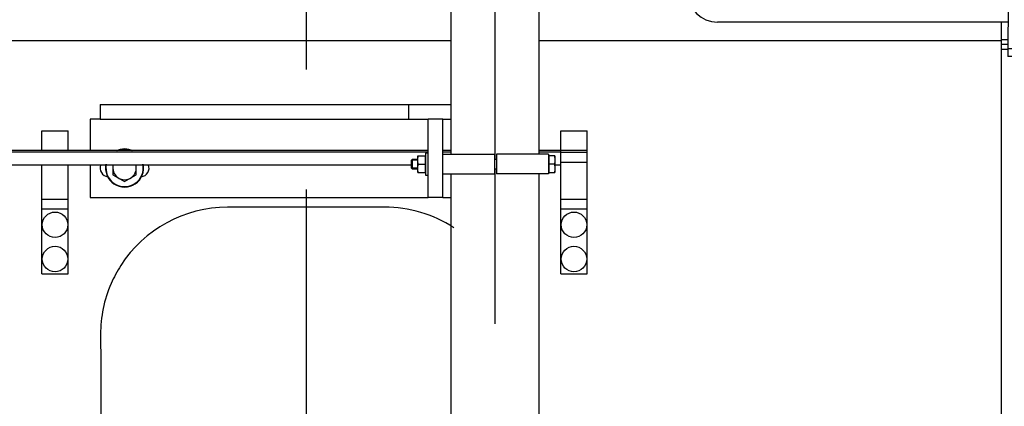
# Model space of a CAD drawing. Header units: millimetres. Extents: x 0 to 1189, y 0 to 841.
# Tile 49 of 193: x 396 to 437, y 253 to 269. Entities that reach past the tile are written whole.
import ezdxf

# ---------------------------------------------------------------- set-up
doc = ezdxf.new("R2010")
doc.units = ezdxf.units.MM
doc.header["$LTSCALE"] = 65.395
doc.linetypes.add('CENTER', pattern=[0.6, 0.375, -0.075, 0.075, -0.075])
for name, color, linetype in [('1907_153200_01_ABL1236', 7, 'CONTINUOUS'), ('1907_153200_01_T1_PBL1491', 7, 'CONTINUOUS'), ('1907_153700_15_ABL1383', 7, 'CONTINUOUS'), ('1907_153700_15_T1_PBL1385', 7, 'CONTINUOUS'), ('1907_153700_15_T2_PBL1400', 7, 'CONTINUOUS'), ('1907_153700_15_T3_PBL1384', 7, 'CONTINUOUS'), ('1907_153701_05_AC_PBL1387', 7, 'CONTINUOUS'), ('1907_153701_05_AC_PBL1388', 7, 'CONTINUOUS'), ('32067_030000_TLKGS_V_ABL1289', 7, 'CONTINUOUS'), ('32067_100000_TLKGS_V_ABL1290', 7, 'CONTINUOUS'), ('32067_200000_TLKGS_V_ABL1356', 7, 'CONTINUOUS'), ('32067_300000_TLKGS_V_ABL1346', 7, 'CONTINUOUS'), ('6M32E_GENSET_VERROHRUNG_ABL1095', 7, 'CONTINUOUS'), ('D6796-10_PBL1365', 7, 'CONTINUOUS'), ('D6796-16_PBL1981', 7, 'CONTINUOUS'), ('D931_1-M10X140_PBL1390', 7, 'CONTINUOUS'), ('D933-M16X40_PBL1474', 7, 'CONTINUOUS'), ('D934-M10_PBL1389', 7, 'CONTINUOUS'), ('links_14_VBL1092', 7, 'CONTINUOUS')]:
    doc.layers.add(name, color=color, linetype=linetype)

# ---------------------------------------------------------------- blocks, each defined once
blk = doc.blocks.new('1907_153200_01_T1_PBL1491', base_point=(415.807, 241.555))
at = {"layer": '1907_153200_01_T1_PBL1491', "color": 2, "linetype": 'CENTER'}
for p, q in [((415.807, 263.509), (415.807, 280.835)), ((415.807, 217.555), (415.807, 263.121))]:
    blk.add_line(p, q, dxfattribs=at)
at = {"layer": '1907_153200_01_T1_PBL1491', "color": 7, "linetype": 'CONTINUOUS'}
for p, q in [((414.007, 263.715), (414.007, 279.955)), ((417.607, 263.715), (417.607, 279.955)), ((414.007, 217.555), (414.007, 262.915)), ((417.607, 217.555), (417.607, 262.915))]:
    blk.add_line(p, q, dxfattribs=at)
blk = doc.blocks.new('1907_153200_01_ABL1236', base_point=(415.807, 241.555))
at = {"layer": '1907_153200_01_T1_PBL1491'}
blk.add_blockref('1907_153200_01_T1_PBL1491', (415.807, 241.555), dxfattribs=at)
blk = doc.blocks.new('D6796-10_PBL1365', base_point=(413.017, 263.315))
at = {"layer": 'D6796-10_PBL1365', "color": 7, "linetype": 'CONTINUOUS'}
for p, q in [((412.967, 263.764), (413.067, 263.775)), ((412.967, 263.764), (412.967, 262.867)), ((412.967, 262.867), (413.067, 262.855))]:
    blk.add_line(p, q, dxfattribs=at)
blk = doc.blocks.new('1907_153700_15_T3_PBL1384', base_point=(413.367, 263.555))
at = {"layer": '1907_153700_15_T3_PBL1384', "color": 7, "linetype": 'CONTINUOUS'}
for p, q in [((413.667, 265.155), (413.067, 265.155)), ((413.067, 261.955), (413.067, 265.155)), ((413.667, 261.955), (413.667, 265.155)), ((413.667, 261.955), (413.067, 261.955))]:
    blk.add_line(p, q, dxfattribs=at)
blk = doc.blocks.new('1907_153700_15_T1_PBL1385', base_point=(406.637, 263.555))
at = {"layer": '1907_153700_15_T1_PBL1385', "color": 7, "linetype": 'CONTINUOUS'}
for p, q in [((399.667, 265.155), (399.267, 265.155)), ((399.267, 265.155), (399.267, 263.875)), ((399.267, 263.275), (399.267, 261.955)), ((399.267, 261.955), (413.067, 261.955)), ((413.667, 261.955), (414.007, 261.955))]:
    blk.add_line(p, q, dxfattribs=at)
for centre, start, end in [((400.027, 263.155), 160.3645, 262.4374), ((401.307, 263.155), 277.5626, 19.6355)]:
    blk.add_arc(centre, 0.36, start, end, dxfattribs=at)
blk = doc.blocks.new('1907_153700_15_T2_PBL1400', base_point=(406.837, 265.455))
at = {"layer": '1907_153700_15_T2_PBL1400', "color": 7, "linetype": 'CONTINUOUS'}
for p, q in [((399.667, 265.755), (414.007, 265.755)), ((399.667, 265.755), (399.667, 265.155)), ((412.267, 265.755), (412.267, 265.155)), ((399.667, 265.155), (413.067, 265.155)), ((413.667, 265.155), (414.007, 265.155))]:
    blk.add_line(p, q, dxfattribs=at)
blk = doc.blocks.new('1907_153700_15_ABL1383', base_point=(406.637, 263.855))
at = {"layer": '1907_153700_15_T1_PBL1385'}
blk.add_blockref('1907_153700_15_T1_PBL1385', (406.637, 263.555), dxfattribs=at)
at = {"layer": '1907_153700_15_T2_PBL1400'}
blk.add_blockref('1907_153700_15_T2_PBL1400', (406.837, 265.455), dxfattribs=at)
at = {"layer": '1907_153700_15_T3_PBL1384'}
blk.add_blockref('1907_153700_15_T3_PBL1384', (413.367, 263.555), dxfattribs=at)
blk = doc.blocks.new('1907_153701_05_AC_PBL1387', base_point=(416.927, 263.315))
at = {"layer": '1907_153701_05_AC_PBL1387', "color": 7, "linetype": 'CONTINUOUS'}
for p, q in [((417.987, 263.715), (415.867, 263.715)), ((415.867, 263.715), (415.867, 262.915)), ((417.987, 263.715), (417.987, 262.915)), ((417.987, 262.915), (415.867, 262.915))]:
    blk.add_line(p, q, dxfattribs=at)
blk = doc.blocks.new('1907_153701_05_AC_PBL1388', base_point=(414.727, 263.315))
at = {"layer": '1907_153701_05_AC_PBL1388', "color": 7, "linetype": 'CONTINUOUS'}
for p, q in [((413.667, 263.715), (415.787, 263.715)), ((415.787, 262.915), (415.787, 263.715)), ((413.667, 262.915), (415.787, 262.915))]:
    blk.add_line(p, q, dxfattribs=at)
blk = doc.blocks.new('D934-M10_PBL1389', base_point=(412.807, 263.315))
at = {"layer": 'D934-M10_PBL1389', "color": 7, "linetype": 'CONTINUOUS'}
for p, q in [((412.647, 262.975), (412.647, 263.655)), ((412.648, 263.655), (412.967, 263.655)), ((412.662, 263.315), (412.953, 263.315)), ((412.648, 262.975), (412.967, 262.975))]:
    blk.add_line(p, q, dxfattribs=at)
for points in [[(412.648, 263.485), (412.648, 263.542), (412.653, 263.599), (412.662, 263.655)], [(412.662, 263.315), (412.653, 263.372), (412.648, 263.429), (412.648, 263.485)], [(412.967, 263.485), (412.967, 263.542), (412.962, 263.599), (412.953, 263.655)], [(412.953, 263.315), (412.962, 263.372), (412.967, 263.429), (412.967, 263.485)], [(412.648, 263.145), (412.648, 263.202), (412.653, 263.259), (412.662, 263.315)], [(412.662, 262.975), (412.653, 263.032), (412.648, 263.089), (412.648, 263.145)], [(412.967, 263.145), (412.967, 263.202), (412.962, 263.259), (412.953, 263.315)], [(412.953, 262.975), (412.962, 263.032), (412.967, 263.089), (412.967, 263.145)]]:
    blk.add_open_spline(points, degree=3, dxfattribs=at)
blk = doc.blocks.new('D931_1-M10X140_PBL1390', base_point=(415.315, 263.315))
at = {"layer": 'D931_1-M10X140_PBL1390', "color": 7, "linetype": 'CONTINUOUS'}
for p, q in [((412.387, 263.479), (412.424, 263.515)), ((412.387, 263.152), (412.387, 263.479)), ((412.424, 263.515), (412.647, 263.515)), ((412.424, 263.115), (412.424, 263.515)), ((415.787, 263.509), (415.867, 263.509)), ((417.987, 263.627), (418.011, 263.627)), ((418.243, 263.655), (418.011, 263.655)), ((418.011, 262.975), (418.011, 263.655)), ((418.243, 263.655), (418.243, 262.975)), ((412.387, 263.152), (412.424, 263.115)), ((412.424, 263.115), (412.647, 263.115)), ((415.787, 263.121), (415.867, 263.121)), ((418.229, 263.315), (418.011, 263.315)), ((417.987, 263.003), (418.011, 263.003)), ((418.011, 262.975), (418.243, 262.975))]:
    blk.add_line(p, q, dxfattribs=at)
at = {"layer": 'D931_1-M10X140_PBL1390', "color": 2, "linetype": 'CONTINUOUS'}
for p, q in [((412.647, 263.479), (412.387, 263.479)), ((412.647, 263.152), (412.387, 263.152))]:
    blk.add_line(p, q, dxfattribs=at)
at = {"layer": 'D931_1-M10X140_PBL1390', "color": 7, "linetype": 'CONTINUOUS'}
for points in [[(418.229, 263.655), (418.238, 263.599), (418.243, 263.542), (418.243, 263.485)], [(418.243, 263.485), (418.243, 263.429), (418.238, 263.372), (418.229, 263.315)], [(418.229, 263.315), (418.238, 263.259), (418.243, 263.202), (418.243, 263.145)], [(418.243, 263.145), (418.243, 263.089), (418.238, 263.032), (418.229, 262.975)]]:
    blk.add_open_spline(points, degree=3, dxfattribs=at)
blk = doc.blocks.new('D933-M16X40_PBL1474', base_point=(400.667, 262.947))
at = {"layer": 'D933-M16X40_PBL1474', "color": 7, "linetype": 'CONTINUOUS'}
for p, q in [((400.187, 263.275), (400.187, 262.878)), ((401.147, 262.878), (401.147, 263.275)), ((400.187, 262.878), (400.667, 262.601)), ((400.667, 262.601), (401.147, 262.878))]:
    blk.add_line(p, q, dxfattribs=at)
blk.add_arc((400.667, 263.155), 0.48, 163.2243, 16.7757, dxfattribs=at)
blk = doc.blocks.new('D6796-16_PBL1981', base_point=(400.667, 263.584))
at = {"layer": 'D6796-16_PBL1981', "color": 7, "linetype": 'CONTINUOUS'}
for radius, start, end in [(0.78, 63.4143, 116.5857), (0.762, 67.5626, 112.4374), (0.78, 168.6306, 11.3694), (0.762, 168.4404, 11.5596)]:
    blk.add_arc((400.667, 263.155), radius, start, end, dxfattribs=at)
blk = doc.blocks.new('6M32E_GENSET_VERROHRUNG_ABL1095', base_point=(297.891, 254.215))
at = {"layer": '1907_153200_01_ABL1236'}
blk.add_blockref('1907_153200_01_ABL1236', (415.807, 241.555), dxfattribs=at)
at = {"layer": '1907_153700_15_ABL1383'}
blk.add_blockref('1907_153700_15_ABL1383', (406.637, 263.855), dxfattribs=at)
at = {"layer": '1907_153701_05_AC_PBL1387'}
blk.add_blockref('1907_153701_05_AC_PBL1387', (416.927, 263.315), dxfattribs=at)
at = {"layer": '1907_153701_05_AC_PBL1388'}
blk.add_blockref('1907_153701_05_AC_PBL1388', (414.727, 263.315), dxfattribs=at)
at = {"layer": 'D6796-10_PBL1365'}
blk.add_blockref('D6796-10_PBL1365', (413.017, 263.315), dxfattribs=at)
at = {"layer": 'D6796-16_PBL1981'}
blk.add_blockref('D6796-16_PBL1981', (400.667, 263.584), dxfattribs=at)
at = {"layer": 'D931_1-M10X140_PBL1390'}
blk.add_blockref('D931_1-M10X140_PBL1390', (415.315, 263.315), dxfattribs=at)
at = {"layer": 'D933-M16X40_PBL1474'}
blk.add_blockref('D933-M16X40_PBL1474', (400.667, 262.947), dxfattribs=at)
at = {"layer": 'D934-M10_PBL1389'}
blk.add_blockref('D934-M10_PBL1389', (412.807, 263.315), dxfattribs=at)
blk = doc.blocks.new('32007_448100_02_SIMPLE1_T1_X_PBL1408', base_point=(437.507, 281.286))
at = {"layer": '32007_448100_02_SIMPLE1_T1_X_PBL1408', "color": 7, "linetype": 'CONTINUOUS'}
for p, q in [((438.827, 294.899), (444.547, 294.899)), ((438.827, 276.499), (438.827, 294.899)), ((444.547, 276.499), (444.547, 294.899)), ((424.887, 294.715), (438.827, 294.715)), ((444.547, 294.715), (446.287, 294.715)), ((444.547, 294.599), (447.587, 294.599)), ((447.587, 289.099), (447.587, 294.599)), ((448.927, 293.819), (450.927, 293.819)), ((423.687, 270.315), (423.687, 293.515)), ((433.507, 293.588), (427.147, 293.588)), ((427.147, 283.872), (427.147, 293.588)), ((433.507, 278.876), (433.507, 293.588)), ((448.527, 292.799), (448.527, 293.419)), ((451.327, 293.419), (451.327, 293.099)), ((447.587, 292.799), (450.547, 292.799)), ((450.547, 292.799), (450.547, 284.199)), ((450.927, 292.699), (450.547, 292.699)), ((438.827, 292.244), (433.507, 292.244)), ((427.147, 290.6), (424.587, 290.6)), ((424.587, 278.924), (424.587, 290.6)), ((424.587, 290.175), (424.267, 290.175)), ((424.267, 287.135), (424.267, 290.175)), ((424.587, 286.975), (424.107, 286.975)), ((424.107, 280.975), (424.107, 286.975)), ((424.587, 287.135), (424.267, 287.135)), ((433.507, 285.962), (438.827, 285.962)), ((424.587, 285.423), (424.387, 285.423)), ((424.387, 282.523), (424.387, 285.423)), ((433.507, 285.226), (427.147, 285.226)), ((444.547, 284.199), (450.547, 284.199)), ((447.455, 284.199), (447.412, 271.835)), ((428.027, 283.872), (427.147, 283.872)), ((428.027, 277.412), (428.027, 283.872)), ((424.587, 282.411), (424.267, 282.411)), ((424.267, 279.371), (424.267, 282.411)), ((424.587, 282.523), (424.387, 282.523)), ((433.507, 281.428), (438.827, 281.428)), ((424.267, 280.975), (424.107, 280.975)), ((433.507, 280.551), (428.027, 280.551)), ((433.507, 280.376), (438.827, 280.376)), ((446.203, 280.705), (446.183, 274.925)), ((447.442, 280.442), (446.202, 280.447)), ((446.203, 280.705), (447.443, 280.701)), ((447.443, 280.66), (446.203, 280.664)), ((447.442, 280.576), (447.882, 280.574)), ((447.882, 280.574), (447.866, 275.774)), ((447.882, 280.378), (448.682, 280.375)), ((448.682, 280.375), (448.676, 278.775)), ((433.507, 280.297), (438.827, 280.297)), ((424.587, 279.371), (424.267, 279.371)), ((425.347, 279.207), (424.587, 279.207)), ((425.347, 277.324), (425.347, 279.207)), ((424.587, 278.924), (425.347, 278.924)), ((433.507, 278.979), (428.027, 278.979)), ((433.507, 278.876), (428.027, 278.876)), ((447.876, 278.778), (448.676, 278.775)), ((447.875, 278.578), (448.675, 278.575)), ((448.675, 278.575), (448.67, 276.975)), ((428.667, 277.324), (425.347, 277.324)), ((438.827, 277.412), (428.027, 277.412)), ((428.667, 271.284), (428.667, 277.412)), ((429.267, 271.284), (429.267, 277.412)), ((436.791, 277.324), (429.267, 277.324)), ((436.791, 277.409), (436.757, 267.709)), ((436.791, 277.409), (438.031, 277.409)), ((438.031, 277.409), (438.023, 274.954)), ((438.827, 277.324), (438.031, 277.324)), ((447.429, 276.776), (447.869, 276.774)), ((447.87, 276.978), (448.67, 276.975)), ((438.827, 276.499), (444.547, 276.499)), ((447.426, 275.776), (447.866, 275.774)), ((438.024, 275.455), (436.784, 275.46)), ((438.024, 275.449), (436.784, 275.453)), ((447.424, 275.422), (446.184, 275.427)), ((447.424, 275.416), (446.184, 275.42)), ((428.667, 271.284), (429.267, 271.284)), ((447.407, 270.595), (447.397, 267.672)), ((436.762, 269.115), (424.887, 269.115)), ((438.51, 269.115), (438.086, 269.115)), ((446.082, 269.115), (445.67, 269.115)), ((437.998, 268.024), (436.758, 268.029)), ((437.998, 268.024), (437.997, 267.704)), ((446.158, 267.996), (446.157, 267.676)), ((447.398, 267.992), (446.158, 267.996)), ((437.997, 267.704), (436.757, 267.709)), ((447.397, 267.672), (446.157, 267.676))]:
    blk.add_line(p, q, dxfattribs=at)
at = {"layer": '32007_448100_02_SIMPLE1_T1_X_PBL1408', "color": 9, "linetype": 'CONTINUOUS'}
for p, q in [((433.507, 293.308), (427.147, 293.308)), ((433.507, 292.106), (438.827, 292.106)), ((424.587, 290.493), (427.147, 290.493)), ((438.827, 290.499), (444.547, 290.499)), ((444.547, 290.099), (447.587, 290.099)), ((447.587, 289.099), (450.547, 289.099)), ((444.547, 287.899), (450.547, 287.899)), ((438.827, 286.76), (444.547, 286.76)), ((424.587, 285.023), (424.387, 285.023)), ((438.827, 285.064), (444.547, 285.064)), ((424.587, 282.923), (424.387, 282.923)), ((438.827, 281.83), (444.547, 281.83)), ((438.827, 280.189), (444.547, 280.189)), ((425.347, 277.459), (428.027, 277.459))]:
    blk.add_line(p, q, dxfattribs=at)
at = {"layer": '32007_448100_02_SIMPLE1_T1_X_PBL1408', "color": 7, "linetype": 'CONTINUOUS'}
for centre, radius, start, end in [((424.887, 293.515), 1.2, 90, 180), ((446.287, 293.515), 1.2, 66.3678, 90), ((448.927, 293.419), 0.4, 90, 180), ((450.927, 293.419), 0.4, 0, 90), ((450.927, 293.099), 0.4, 270, 360), ((424.887, 270.315), 1.2, 180, 270)]:
    blk.add_arc(centre, radius, start, end, dxfattribs=at)
blk = doc.blocks.new('32007_448100_02_SIMPLE1_X_ABL1334', base_point=(438.267, 280.297))
at = {"layer": '32007_448100_02_SIMPLE1_T1_X_PBL1408'}
blk.add_blockref('32007_448100_02_SIMPLE1_T1_X_PBL1408', (437.507, 281.286), dxfattribs=at)
blk = doc.blocks.new('32007_633500_01_SIMPLE1_T1_X_PBL1337', base_point=(437.287, 245.223))
at = {"layer": '32007_633500_01_SIMPLE1_T1_X_PBL1337', "color": 7, "linetype": 'CONTINUOUS'}
for p, q in [((436.487, 268.411), (436.76, 268.411)), ((438.084, 268.411), (438.087, 268.411)), ((438.087, 222.035), (438.087, 268.411)), ((436.487, 268.011), (436.758, 268.011)), ((437.998, 268.011), (438.087, 268.011))]:
    blk.add_line(p, q, dxfattribs=at)
at = {"layer": '32007_633500_01_SIMPLE1_T1_X_PBL1337', "color": 9, "linetype": 'CONTINUOUS'}
for p, q in [((436.487, 268.211), (436.759, 268.211)), ((438.083, 268.211), (438.087, 268.211)), ((436.487, 238.206), (438.087, 238.206)), ((436.487, 235.815), (438.087, 235.815)), ((436.487, 234.872), (438.087, 234.872))]:
    blk.add_line(p, q, dxfattribs=at)
blk = doc.blocks.new('32007_633500_01_SIMPLE1_X_ABL1336', base_point=(437.287, 245.223))
at = {"layer": '32007_633500_01_SIMPLE1_T1_X_PBL1337'}
blk.add_blockref('32007_633500_01_SIMPLE1_T1_X_PBL1337', (437.287, 245.223), dxfattribs=at)
blk = doc.blocks.new('32007_061000_TLKGS_KGS_V_ABL1253', base_point=(441.067, 271.095))
at = {"layer": '32007_448100_02_SIMPLE1_X_ABL1334'}
blk.add_blockref('32007_448100_02_SIMPLE1_X_ABL1334', (438.267, 280.297), dxfattribs=at)
at = {"layer": '32007_633500_01_SIMPLE1_X_ABL1336'}
blk.add_blockref('32007_633500_01_SIMPLE1_X_ABL1336', (437.287, 245.223), dxfattribs=at)
blk = doc.blocks.new('32007_060000_TLKGS_KGS_V_ABL1252', base_point=(458.717, 285.948))
at = {"layer": '32007_061000_TLKGS_KGS_V_ABL1253'}
blk.add_blockref('32007_061000_TLKGS_KGS_V_ABL1253', (441.067, 271.095), dxfattribs=at)
blk = doc.blocks.new('1937_111000_09_SIMPLE1_T1_D_PBL1319', base_point=(356.447, 259.855))
at = {"layer": '1937_111000_09_SIMPLE1_T1_D_PBL1319', "color": 7, "linetype": 'CONTINUOUS'}
for p, q in [((436.487, 222.355), (436.487, 269.115)), ((414.007, 268.355), (290.367, 268.355)), ((436.487, 268.355), (417.607, 268.355))]:
    blk.add_line(p, q, dxfattribs=at)
blk = doc.blocks.new('1937_111000_09_SIMPLE1_D_ABL1318', base_point=(356.447, 259.855))
at = {"layer": '1937_111000_09_SIMPLE1_T1_D_PBL1319'}
blk.add_blockref('1937_111000_09_SIMPLE1_T1_D_PBL1319', (356.447, 259.855), dxfattribs=at)
blk = doc.blocks.new('1937_111200_09_SIMPLE1_T12_B_PBL1329', base_point=(406.9, 246.955))
at = {"layer": '1937_111200_09_SIMPLE1_T12_B_PBL1329', "color": 7, "linetype": 'CONTINUOUS'}
for p, q in [((411.285, 261.555), (404.877, 261.555)), ((399.685, 256.349), (399.692, 255.164)), ((399.692, 255.164), (399.692, 238.756))]:
    blk.add_line(p, q, dxfattribs=at)
for centre, radius, start, end in [((404.893, 256.342), 5.214, 90.1732, 147.2173), ((411.285, 256.355), 5.2, 56.966, 90), ((404.842, 256.374), 5.154, 147.2173, 156.5056), ((404.885, 256.355), 5.201, 156.5056, 180.0668)]:
    blk.add_arc(centre, radius, start, end, dxfattribs=at)
blk = doc.blocks.new('1937_111200_09_SIMPLE1_B_ABL1321', base_point=(356.048, 263.905))
at = {"layer": '1937_111200_09_SIMPLE1_T12_B_PBL1329'}
blk.add_blockref('1937_111200_09_SIMPLE1_T12_B_PBL1329', (406.9, 246.955), dxfattribs=at)
blk = doc.blocks.new('32067_100000_TLKGS_V_ABL1290', base_point=(357.287, 272.995))
at = {"layer": '1937_111000_09_SIMPLE1_D_ABL1318'}
blk.add_blockref('1937_111000_09_SIMPLE1_D_ABL1318', (356.447, 259.855), dxfattribs=at)
at = {"layer": '1937_111200_09_SIMPLE1_B_ABL1321'}
blk.add_blockref('1937_111200_09_SIMPLE1_B_ABL1321', (356.048, 263.905), dxfattribs=at)
blk = doc.blocks.new('32067_390200_01_SIMPLE1_T1_X_PBL1382', base_point=(359.977, 261.755))
at = {"layer": '32067_390200_01_SIMPLE1_T1_X_PBL1382', "color": 7, "linetype": 'CONTINUOUS'}
for p, q in [((397.287, 264.675), (398.367, 264.675)), ((397.287, 263.875), (397.287, 264.675)), ((398.367, 263.875), (398.367, 264.675)), ((418.487, 264.675), (419.567, 264.675)), ((418.487, 258.835), (418.487, 264.675)), ((419.567, 258.835), (419.567, 264.675)), ((413.067, 263.875), (300.387, 263.875)), ((414.007, 263.875), (413.667, 263.875)), ((419.567, 263.875), (417.607, 263.875)), ((418.487, 263.795), (419.567, 263.795)), ((412.387, 263.275), (300.387, 263.275)), ((397.287, 258.835), (397.287, 263.275)), ((398.367, 258.835), (398.367, 263.275)), ((418.487, 263.275), (418.243, 263.275)), ((397.287, 261.483), (398.367, 261.483)), ((418.487, 261.483), (419.567, 261.483)), ((397.287, 258.835), (398.367, 258.835)), ((418.487, 258.835), (419.567, 258.835))]:
    blk.add_line(p, q, dxfattribs=at)
at = {"layer": '32067_390200_01_SIMPLE1_T1_X_PBL1382', "color": 9, "linetype": 'CONTINUOUS'}
for p, q in [((413.067, 263.795), (300.387, 263.795)), ((414.007, 263.795), (413.667, 263.795)), ((418.487, 263.795), (417.607, 263.795)), ((418.487, 263.395), (419.567, 263.395)), ((397.287, 261.875), (398.367, 261.875)), ((418.487, 261.875), (419.567, 261.875))]:
    blk.add_line(p, q, dxfattribs=at)
at = {"layer": '32067_390200_01_SIMPLE1_T1_X_PBL1382', "color": 7, "linetype": 'CONTINUOUS'}
for centre in [(397.827, 260.835), (419.027, 260.835), (397.827, 259.435), (419.027, 259.435)]:
    blk.add_circle(centre, 0.52, dxfattribs=at)
blk = doc.blocks.new('32067_390200_01_SIMPLE1_X_ABL1381', base_point=(359.977, 261.755))
at = {"layer": '32067_390200_01_SIMPLE1_T1_X_PBL1382'}
blk.add_blockref('32067_390200_01_SIMPLE1_T1_X_PBL1382', (359.977, 261.755), dxfattribs=at)
blk = doc.blocks.new('32067_300000_TLKGS_V_ABL1346', base_point=(353.527, 277.615))
at = {"layer": '32067_390200_01_SIMPLE1_X_ABL1381'}
blk.add_blockref('32067_390200_01_SIMPLE1_X_ABL1381', (359.977, 261.755), dxfattribs=at)
blk = doc.blocks.new('1907_210700_40_SIMPLE1_T2_X_PBL1468', base_point=(407.972, 282.878))
at = {"layer": '1907_210700_40_SIMPLE1_T2_X_PBL1468', "color": 2, "linetype": 'CENTER'}
blk.add_line((408.087, 340.755), (408.087, 225.001), dxfattribs=at)
blk = doc.blocks.new('1907_210700_40_SIMPLE1_X_ABL1467', base_point=(407.972, 282.878))
at = {"layer": '1907_210700_40_SIMPLE1_T2_X_PBL1468'}
blk.add_blockref('1907_210700_40_SIMPLE1_T2_X_PBL1468', (407.972, 282.878), dxfattribs=at)
blk = doc.blocks.new('32067_200000_TLKGS_V_ABL1356', base_point=(354.972, 282.645))
at = {"layer": '1907_210700_40_SIMPLE1_X_ABL1467'}
blk.add_blockref('1907_210700_40_SIMPLE1_X_ABL1467', (407.972, 282.878), dxfattribs=at)
blk = doc.blocks.new('32067_030000_TLKGS_V_ABL1289', base_point=(383.857, 288.845))
at = {"layer": '32067_100000_TLKGS_V_ABL1290'}
blk.add_blockref('32067_100000_TLKGS_V_ABL1290', (357.287, 272.995), dxfattribs=at)
at = {"layer": '32067_200000_TLKGS_V_ABL1356'}
blk.add_blockref('32067_200000_TLKGS_V_ABL1356', (354.972, 282.645), dxfattribs=at)
at = {"layer": '32067_300000_TLKGS_V_ABL1346'}
blk.add_blockref('32067_300000_TLKGS_V_ABL1346', (353.527, 277.615), dxfattribs=at)
blk = doc.blocks.new('32067_000000_TLKGS_MARKETING_ABL1251', base_point=(384.777, 288.845))
at = {"layer": '32007_060000_TLKGS_KGS_V_ABL1252'}
blk.add_blockref('32007_060000_TLKGS_KGS_V_ABL1252', (458.717, 285.948), dxfattribs=at)
at = {"layer": '32067_030000_TLKGS_V_ABL1289'}
blk.add_blockref('32067_030000_TLKGS_V_ABL1289', (383.857, 288.845), dxfattribs=at)
blk = doc.blocks.new('LINKS_14_VBL1092', base_point=(312.043, 276.055))
at = {"layer": '32067_000000_TLKGS_MARKETING_ABL1251'}
blk.add_blockref('32067_000000_TLKGS_MARKETING_ABL1251', (384.777, 288.845), dxfattribs=at)
at = {"layer": '6M32E_GENSET_VERROHRUNG_ABL1095'}
blk.add_blockref('6M32E_GENSET_VERROHRUNG_ABL1095', (297.891, 254.215), dxfattribs=at)

msp = doc.modelspace()

# ---------------------------------------------------------------- block references
at = {"layer": 'links_14_VBL1092'}
msp.add_blockref('LINKS_14_VBL1092', (312.04282, 276.05542), dxfattribs=at)

doc.saveas('drawing.dxf')
